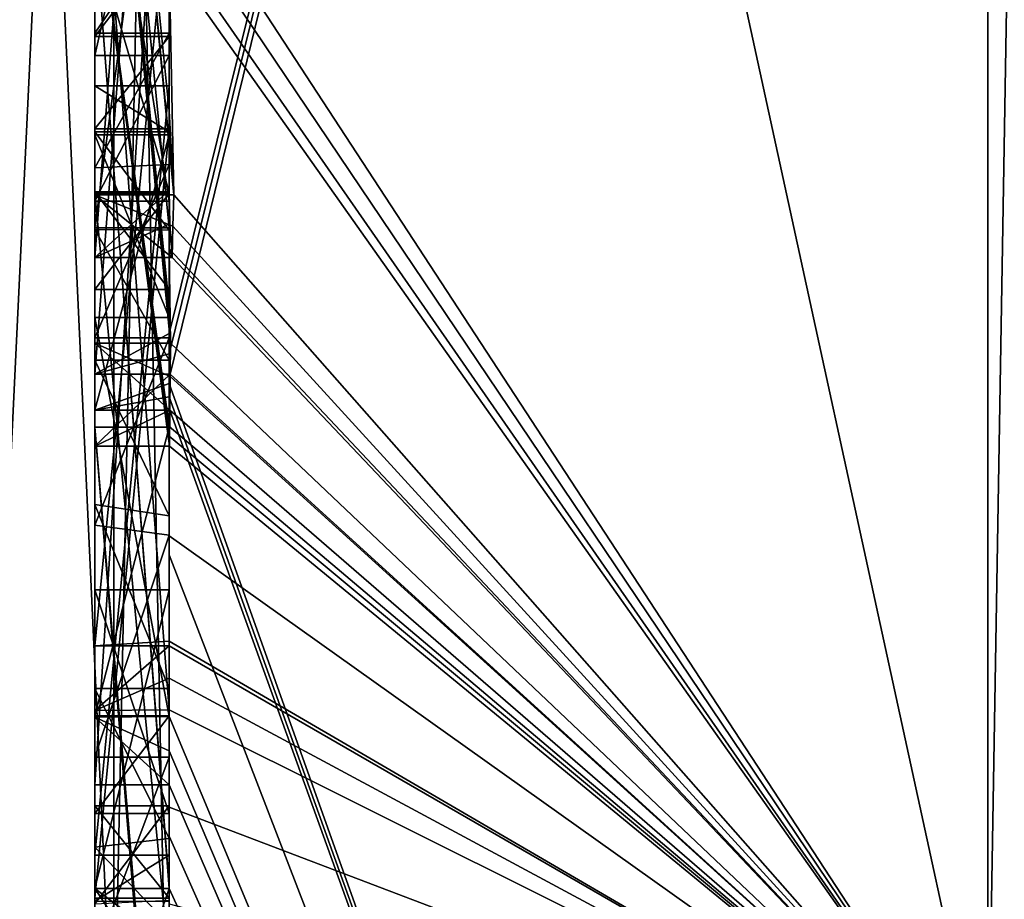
# Model space of a CAD drawing. Extents: x -23 to 470, y -2000 to 0.
# Tile 4 of 252: x -4.8 to -2.15, y -1989.19 to -1986.83. Entities that reach past the tile are written whole.
import ezdxf

# ---------------------------------------------------------------- set-up
doc = ezdxf.new("R2010")
doc.units = 0
doc.header["$LTSCALE"] = 65.185185
for name, color, linetype in [('1100', 7, 'CONTINUOUS'), ('1105', 7, 'CONTINUOUS'), ('1106', 7, 'CONTINUOUS'), ('1113', 7, 'CONTINUOUS'), ('1114', 7, 'CONTINUOUS'), ('1121', 7, 'CONTINUOUS'), ('1122', 7, 'CONTINUOUS'), ('1123', 7, 'CONTINUOUS'), ('1124', 7, 'CONTINUOUS'), ('1125', 7, 'CONTINUOUS'), ('1126', 7, 'CONTINUOUS'), ('1127', 7, 'CONTINUOUS'), ('1128', 7, 'CONTINUOUS'), ('1129', 7, 'CONTINUOUS'), ('1130', 7, 'CONTINUOUS'), ('1132', 7, 'CONTINUOUS'), ('1133', 7, 'CONTINUOUS'), ('1135', 7, 'CONTINUOUS'), ('1136', 7, 'CONTINUOUS'), ('1140', 7, 'CONTINUOUS'), ('1142', 7, 'CONTINUOUS'), ('1143', 7, 'CONTINUOUS'), ('1144', 7, 'CONTINUOUS'), ('1145', 7, 'CONTINUOUS'), ('1147', 7, 'CONTINUOUS'), ('1148', 7, 'CONTINUOUS'), ('1182', 7, 'CONTINUOUS'), ('1183', 7, 'CONTINUOUS'), ('1230', 7, 'CONTINUOUS'), ('1231', 7, 'CONTINUOUS'), ('1232', 7, 'CONTINUOUS'), ('1233', 7, 'CONTINUOUS'), ('1234', 7, 'CONTINUOUS'), ('1245', 7, 'CONTINUOUS'), ('1246', 7, 'CONTINUOUS'), ('1247', 7, 'CONTINUOUS'), ('1248', 7, 'CONTINUOUS'), ('1249', 7, 'CONTINUOUS'), ('1250', 7, 'CONTINUOUS'), ('1251', 7, 'CONTINUOUS'), ('1252', 7, 'CONTINUOUS'), ('1253', 7, 'CONTINUOUS'), ('1254', 7, 'CONTINUOUS'), ('1255', 7, 'CONTINUOUS'), ('1256', 7, 'CONTINUOUS'), ('1257', 7, 'CONTINUOUS'), ('1258', 7, 'CONTINUOUS'), ('1259', 7, 'CONTINUOUS'), ('1260', 7, 'CONTINUOUS'), ('1261', 7, 'CONTINUOUS'), ('1263', 7, 'CONTINUOUS'), ('1267', 7, 'CONTINUOUS'), ('1268', 7, 'CONTINUOUS'), ('1269', 7, 'CONTINUOUS'), ('1270', 7, 'CONTINUOUS'), ('1271', 7, 'CONTINUOUS'), ('1272', 7, 'CONTINUOUS')]:
    doc.layers.add(name, color=color, linetype=linetype)

msp = doc.modelspace()

# ---------------------------------------------------------------- linework, layer by layer
at = {"layer": '1100', "linetype": 'CONTINUOUS'}
for points in [[(-4.4, -1985.1824, 10.1674), (-4.4, -1982.471, 14.7638), (-4.4, -1990.0213, 1.6862), (-4.4, -1985.1824, 10.1674)], [(-4.4, -1987.9233, -5.4201), (-4.4, -1988.7004, -4.0741), (-4.4, -1982.471, -14.7638), (-4.4, -1987.9233, -5.4201)], [(-4.4, -1982.471, -14.7638), (-4.4, -1988.7004, -4.0741), (-4.4, -1990.0213, -1.6862), (-4.4, -1982.471, -14.7638)], [(-4.4, -1986.8623, -7.2577), (-4.4, -1987.9233, -5.4201), (-4.4, -1982.471, -14.7638), (-4.4, -1986.8623, -7.2577)], [(-4.4, -1986.5668, -7.7696), (-4.4, -1986.8623, -7.2577), (-4.4, -1982.471, -14.7638), (-4.4, -1986.5668, -7.7696)], [(-4.4, -1987.6713, 11.6044), (-4.4, -1983.1573, 15.9926), (-4.4, -1985.1824, 10.1674), (-4.4, -1987.6713, 11.6044)], [(-4.4, -1987.2856, -12.1078), (-4.4, -1985.5888, -9.4636), (-4.4, -1984.868, -10.712), (-4.4, -1987.2856, -12.1078)], [(-4.4, -1987.0722, -12.3725), (-4.4, -1985.0701, -11.2166), (-4.4, -1986.6649, -12.8527), (-4.4, -1987.0722, -12.3725)], [(-4.4, -1985.3536, 9.871), (-4.4, -1985.1824, 10.1674), (-4.4, -1990.0213, 1.6862), (-4.4, -1985.3536, 9.871)], [(-4.4, -1987.3864, 11.0446), (-4.4, -1985.3536, 9.871), (-4.4, -1985.8936, 8.9356), (-4.4, -1987.3864, 11.0446)], [(-4.4, -1985.8936, 8.9356), (-4.4, -1985.3536, 9.871), (-4.4, -1990.0213, 1.6862), (-4.4, -1985.8936, 8.9356)], [(-4.4, -1987.5981, -11.7025), (-4.4, -1985.5888, -9.4636), (-4.4, -1987.4432, -11.9061), (-4.4, -1987.5981, -11.7025)], [(-4.4, -1987.4432, -11.9061), (-4.4, -1985.5888, -9.4636), (-4.4, -1987.2856, -12.1078), (-4.4, -1987.4432, -11.9061)], [(-4.4, -1988.8863, -9.752), (-4.4, -1986.5668, -7.7696), (-4.4, -1985.7982, -9.1008), (-4.4, -1988.8863, -9.752)], [(-4.4, -1986.0881, 8.5986), (-4.4, -1985.8936, 8.9356), (-4.4, -1990.0213, 1.6862), (-4.4, -1986.0881, 8.5986)], [(-4.4, -1986.9225, -10.4447), (-4.4, -1987.3148, -9.7653), (-4.4, -1986.0428, -9.4851), (-4.4, -1986.9225, -10.4447)], [(-4.4, -1988.6844, 10.0976), (-4.4, -1986.0881, 8.5986), (-4.4, -1986.8713, 7.8502), (-4.4, -1988.6844, 10.0976)], [(-4.4, -1986.8713, 7.8502), (-4.4, -1986.0881, 8.5986), (-4.4, -1986.608, 7.6982), (-4.4, -1986.8713, 7.8502)], [(-4.4, -1986.608, 7.6982), (-4.4, -1986.0881, 8.5986), (-4.4, -1990.0213, 1.6862), (-4.4, -1986.608, 7.6982)], [(-4.4, -1987.9214, 11.2588), (-4.4, -1986.4607, 9.2163), (-4.4, -1988.4993, 10.3934), (-4.4, -1987.9214, 11.2588)], [(-4.4, -1989.158, -9.2656), (-4.4, -1986.5668, -7.7696), (-4.4, -1989.024, -9.5097), (-4.4, -1989.158, -9.2656)], [(-4.4, -1989.024, -9.5097), (-4.4, -1986.5668, -7.7696), (-4.4, -1988.8863, -9.752), (-4.4, -1989.024, -9.5097)], [(-4.4, -1987.2894, 6.5179), (-4.4, -1986.608, 7.6982), (-4.4, -1990.0213, 1.6862), (-4.4, -1987.2894, 6.5179)], [(-4.4, -1987.2164, -6.8471), (-4.4, -1987.9233, -5.4201), (-4.4, -1986.8623, -7.2577), (-4.4, -1987.2164, -6.8471)], [(-4.4, -1987.1201, 7.4194), (-4.4, -1988.6844, 10.0976), (-4.4, -1986.8713, 7.8502), (-4.4, -1987.1201, 7.4194)], [(-4.4, -1987.0044, -7.6196), (-4.4, -1989.0759, -8.8156), (-4.4, -1987.1278, -7.406), (-4.4, -1987.0044, -7.6196)], [(-4.4, -1988.9428, 9.0462), (-4.4, -1988.6844, 10.0976), (-4.4, -1987.1201, 7.4194), (-4.4, -1988.9428, 9.0462)], [(-4.4, -1989.1915, 8.6153), (-4.4, -1988.9428, 9.0462), (-4.4, -1987.1201, 7.4194), (-4.4, -1989.1915, 8.6153)], [(-4.4, -1987.1278, -7.406), (-4.4, -1989.0759, -8.8156), (-4.4, -1987.3925, -7.1131), (-4.4, -1987.1278, -7.406)], [(-4.4, -1987.1358, -10.6833), (-4.4, -1987.8058, -11.4205), (-4.4, -1987.6281, -9.8308), (-4.4, -1987.1358, -10.6833)], [(-4.4, -1987.6825, -6.6419), (-4.4, -1987.9233, -5.4201), (-4.4, -1987.2164, -6.8471), (-4.4, -1987.6825, -6.6419)], [(-4.4, -1987.5527, 6.67), (-4.4, -1987.2894, 6.5179), (-4.4, -1990.0213, 1.6862), (-4.4, -1987.5527, 6.67)], [(-4.4, -1987.2944, 7.1174), (-4.4, -1987.5527, 6.67), (-4.4, -1989.3659, 8.3134), (-4.4, -1987.2944, 7.1174)], [(-4.4, -1987.3925, -7.1131), (-4.4, -1989.0759, -8.8156), (-4.4, -1987.7428, -6.9829), (-4.4, -1987.3925, -7.1131)], [(-4.4, -1989.3659, 8.3134), (-4.4, -1987.5527, 6.67), (-4.4, -1990.0213, 1.6862), (-4.4, -1989.3659, 8.3134)], [(-4.4, -1987.6281, -9.8308), (-4.4, -1987.8058, -11.4205), (-4.4, -1988.2671, -10.7532), (-4.4, -1987.6281, -9.8308)], [(-4.4, -1988.7017, -10.0683), (-4.4, -1987.6281, -9.8308), (-4.4, -1988.2671, -10.7532), (-4.4, -1988.7017, -10.0683)], [(-4.4, -1988.2139, -6.6461), (-4.4, -1987.9233, -5.4201), (-4.4, -1987.6825, -6.6419), (-4.4, -1988.2139, -6.6461)], [(-4.4, -1987.7428, -6.9829), (-4.4, -1989.0759, -8.8156), (-4.4, -1988.1618, -7.0093), (-4.4, -1987.7428, -6.9829)], [(-4.4, -1988.2162, 10.8298), (-4.4, -1987.9214, 11.2588), (-4.4, -1988.4993, 10.3934), (-4.4, -1988.2162, 10.8298)], [(-4.4, -1990.2826, -6.7822), (-4.4, -1987.9233, -5.4201), (-4.4, -1989.9704, -7.5706), (-4.4, -1990.2826, -6.7822)], [(-4.4, -1989.9704, -7.5706), (-4.4, -1987.9233, -5.4201), (-4.4, -1989.3232, -7.2874), (-4.4, -1989.9704, -7.5706)], [(-4.4, -1989.3232, -7.2874), (-4.4, -1987.9233, -5.4201), (-4.4, -1988.8118, -6.8832), (-4.4, -1989.3232, -7.2874)], [(-4.4, -1988.8118, -6.8832), (-4.4, -1987.9233, -5.4201), (-4.4, -1988.2139, -6.6461), (-4.4, -1988.8118, -6.8832)], [(-4.4, -1988.1618, -7.0093), (-4.4, -1989.0759, -8.8156), (-4.4, -1988.6269, -7.2036), (-4.4, -1988.1618, -7.0093)], [(-4.4, -1988.3609, -5.2701), (-4.4, -1989.1656, -5.7347), (-4.4, -1988.9637, -4.2261), (-4.4, -1988.3609, -5.2701)], [(-4.4, -1988.6269, -7.2036), (-4.4, -1989.0759, -8.8156), (-4.4, -1989.0302, -7.509), (-4.4, -1988.6269, -7.2036)], [(-4.4, -1988.946, 9.648), (-4.4, -1988.6844, 10.0976), (-4.4, -1988.9428, 9.0462), (-4.4, -1988.946, 9.648)], [(-4.4, -1988.7004, -4.0741), (-4.4, -1988.9637, -4.2261), (-4.4, -1990.0213, -1.6862), (-4.4, -1988.7004, -4.0741)], [(-4.4, -1989.197, 9.193), (-4.4, -1988.946, 9.648), (-4.4, -1988.9428, 9.0462), (-4.4, -1989.197, 9.193)], [(-4.4, -1989.745, -4.7312), (-4.4, -1990.0083, -4.8832), (-4.4, -1988.9637, -4.2261), (-4.4, -1989.745, -4.7312)], [(-4.4, -1988.9637, -4.2261), (-4.4, -1990.0083, -4.8832), (-4.4, -1990.0213, -1.6862), (-4.4, -1988.9637, -4.2261)], [(-4.4, -1989.1656, -5.7347), (-4.4, -1989.745, -4.7312), (-4.4, -1988.9637, -4.2261), (-4.4, -1989.1656, -5.7347)], [(-4.4, -1989.0302, -7.509), (-4.4, -1989.0759, -8.8156), (-4.4, -1989.1992, -8.602), (-4.4, -1989.0302, -7.509)], [(-4.4, -1989.2635, -7.8578), (-4.4, -1989.0302, -7.509), (-4.4, -1989.1992, -8.602), (-4.4, -1989.2635, -7.8578)]]:
    msp.add_3dface(points, dxfattribs=at)
at = {"layer": '1105', "linetype": 'CONTINUOUS'}
for points in [[(-2.1949, -1989.7843, -12.921), (-4.4, -1979.6608, -17.9321), (-2.1949, -1978.793, -20.9066), (-2.1949, -1989.7843, -12.921)], [(-4.3341, -1986.5125, -13.8636), (-4.4, -1979.6608, -17.9321), (-2.1949, -1989.7843, -12.921), (-4.3341, -1986.5125, -13.8636)], [(-4.3429, -1986.5961, -13.7189), (-4.3341, -1986.5125, -13.8636), (-2.1949, -1989.7843, -12.921), (-4.3429, -1986.5961, -13.7189)], [(-4.3508, -1986.6805, -13.5727), (-4.3429, -1986.5961, -13.7189), (-2.1949, -1989.7843, -12.921), (-4.3508, -1986.6805, -13.5727)], [(-4.4, -1987.0722, -12.3725), (-4.4, -1986.6649, -12.8527), (-4.3867, -1987.2981, -12.5029), (-4.4, -1987.0722, -12.3725)], [(-4.4, -1986.6649, -12.8527), (-4.3508, -1986.6805, -13.5727), (-2.1949, -1989.7843, -12.921), (-4.4, -1986.6649, -12.8527)], [(-4.3867, -1987.2981, -12.5029), (-4.4, -1986.6649, -12.8527), (-2.1949, -1989.7843, -12.921), (-4.3867, -1987.2981, -12.5029)], [(-4.3967, -1987.1853, -12.4378), (-4.4, -1987.0722, -12.3725), (-4.3867, -1987.2981, -12.5029), (-4.3967, -1987.1853, -12.4378)], [(-4.4, -1987.4432, -11.9061), (-4.4, -1987.2856, -12.1078), (-4.3979, -1987.376, -12.1599), (-4.4, -1987.4432, -11.9061)], [(-4.3893, -1987.3819, -12.3577), (-4.3867, -1987.2981, -12.5029), (-2.1949, -1989.7843, -12.921), (-4.3893, -1987.3819, -12.3577)], [(-4.3915, -1987.4661, -12.212), (-4.4, -1987.4432, -11.9061), (-4.3979, -1987.376, -12.1599), (-4.3915, -1987.4661, -12.212)], [(-4.3915, -1987.4661, -12.212), (-4.3893, -1987.3819, -12.3577), (-2.1949, -1989.7843, -12.921), (-4.3915, -1987.4661, -12.212)], [(-4.4, -1987.5981, -11.7025), (-4.4, -1987.4432, -11.9061), (-4.3989, -1987.6475, -11.7575), (-4.4, -1987.5981, -11.7025)], [(-4.4, -1987.4432, -11.9061), (-4.3915, -1987.4661, -12.212), (-2.1949, -1989.7843, -12.921), (-4.4, -1987.4432, -11.9061)], [(-4.3989, -1987.6475, -11.7575), (-4.4, -1987.4432, -11.9061), (-4.3958, -1987.6968, -11.8124), (-4.3989, -1987.6475, -11.7575)], [(-4.3958, -1987.6968, -11.8124), (-4.4, -1987.4432, -11.9061), (-2.1949, -1989.7843, -12.921), (-4.3958, -1987.6968, -11.8124)], [(-4.3969, -1987.787, -11.656), (-4.3958, -1987.6968, -11.8124), (-2.1949, -1989.7843, -12.921), (-4.3969, -1987.787, -11.656)], [(-4.3978, -1987.8775, -11.4994), (-4.3969, -1987.787, -11.656), (-2.1949, -1989.7843, -12.921), (-4.3978, -1987.8775, -11.4994)], [(-4.4, -1988.2671, -10.7532), (-4.4, -1987.8058, -11.4205), (-2.1949, -1993.9825), (-4.4, -1988.2671, -10.7532)], [(-4.4, -1987.8058, -11.4205), (-4.3995, -1987.8416, -11.46), (-2.1949, -1993.9825), (-4.4, -1987.8058, -11.4205)], [(-4.3995, -1987.8416, -11.46), (-4.3978, -1987.8775, -11.4994), (-2.1949, -1993.9825), (-4.3995, -1987.8416, -11.46)], [(-2.1949, -1993.9825), (-4.3978, -1987.8775, -11.4994), (-2.1949, -1989.7843, -12.921), (-2.1949, -1993.9825)], [(-4.4, -1988.7017, -10.0683), (-4.4, -1988.2671, -10.7532), (-2.1949, -1993.9825), (-4.4, -1988.7017, -10.0683)], [(-4.4, -1988.7949, -9.9103), (-4.4, -1988.7017, -10.0683), (-2.1949, -1993.9825), (-4.4, -1988.7949, -9.9103)], [(-4.4, -1988.8863, -9.752), (-4.4, -1988.7949, -9.9103), (-2.1949, -1993.9825), (-4.4, -1988.8863, -9.752)], [(-4.4, -1989.024, -9.5097), (-4.4, -1988.8863, -9.752), (-2.1949, -1993.9825), (-4.4, -1989.024, -9.5097)], [(-4.4, -1989.158, -9.2656), (-4.4, -1989.024, -9.5097), (-4.4, -1989.1649, -9.2696), (-4.4, -1989.158, -9.2656)], [(-4.4, -1989.1649, -9.2696), (-4.4, -1989.024, -9.5097), (-2.1949, -1993.9825), (-4.4, -1989.1649, -9.2696)], [(-4.3999, -1989.3164, -9.0071), (-4.4, -1989.1649, -9.2696), (-2.1949, -1993.9825), (-4.3999, -1989.3164, -9.0071)]]:
    msp.add_3dface(points, dxfattribs=at)
at = {"layer": '1106', "linetype": 'CONTINUOUS'}
for points in [[(-4.4, -1983.1573, 15.9926), (-4.4, -1987.6713, 11.6044), (-2.1949, -1978.793, 20.9066), (-4.4, -1983.1573, 15.9926)], [(-2.1949, -1978.793, 20.9066), (-4.4, -1987.6713, 11.6044), (-4.3992, -1987.7259, 11.6359), (-2.1949, -1978.793, 20.9066)], [(-4.3969, -1987.7805, 11.6674), (-2.1949, -1978.793, 20.9066), (-4.3992, -1987.7259, 11.6359), (-4.3969, -1987.7805, 11.6674)], [(-2.1949, -1989.7843, 12.921), (-2.1949, -1978.793, 20.9066), (-4.3969, -1987.7805, 11.6674), (-2.1949, -1989.7843, 12.921)], [(-4.3978, -1987.8771, 11.5), (-2.1949, -1989.7843, 12.921), (-4.3969, -1987.7805, 11.6674), (-4.3978, -1987.8771, 11.5)], [(-4.3985, -1987.974, 11.3323), (-2.1949, -1989.7843, 12.921), (-4.3978, -1987.8771, 11.5), (-4.3985, -1987.974, 11.3323)], [(-4.4, -1987.9214, 11.2588), (-4.4, -1988.2162, 10.8298), (-2.1949, -1989.7843, 12.921), (-4.4, -1987.9214, 11.2588)], [(-4.4, -1987.9214, 11.2588), (-2.1949, -1989.7843, 12.921), (-4.3996, -1987.9477, 11.2955), (-4.4, -1987.9214, 11.2588)], [(-4.3996, -1987.9477, 11.2955), (-2.1949, -1989.7843, 12.921), (-4.3985, -1987.974, 11.3323), (-4.3996, -1987.9477, 11.2955)], [(-4.4, -1988.2162, 10.8298), (-4.4, -1988.4993, 10.3934), (-2.1949, -1989.7843, 12.921), (-4.4, -1988.2162, 10.8298)], [(-4.4, -1988.5119, 10.4006), (-2.1949, -1989.7843, 12.921), (-4.4, -1988.4993, 10.3934), (-4.4, -1988.5119, 10.4006)], [(-4.4, -1988.599, 10.2496), (-2.1949, -1989.7843, 12.921), (-4.4, -1988.5119, 10.4006), (-4.4, -1988.599, 10.2496)], [(-4.4, -1988.6844, 10.0976), (-2.1949, -1989.7843, 12.921), (-4.4, -1988.599, 10.2496), (-4.4, -1988.6844, 10.0976)], [(-4.4, -1988.6844, 10.0976), (-4.4, -1988.946, 9.648), (-2.1949, -1989.7843, 12.921), (-4.4, -1988.6844, 10.0976)], [(-2.1949, -1989.7843, 12.921), (-4.4, -1988.946, 9.648), (-4.4, -1989.2061, 9.1982), (-2.1949, -1989.7843, 12.921)], [(-4.4, -1989.2061, 9.1982), (-4.4, -1988.946, 9.648), (-4.4, -1989.197, 9.193), (-4.4, -1989.2061, 9.1982)]]:
    msp.add_3dface(points, dxfattribs=at)
at = {"layer": '1113', "linetype": 'CONTINUOUS'}
for points in [[(-2.1949, -1978.793, -20.9066), (-2.0094, -1978.789, -20.8945), (-2.0094, -1989.7739, -12.9135), (-2.1949, -1978.793, -20.9066)], [(-2.1949, -1989.7843, -12.921), (-2.1949, -1978.793, -20.9066), (-2.0094, -1989.7739, -12.9135), (-2.1949, -1989.7843, -12.921)]]:
    msp.add_3dface(points, dxfattribs=at)
at = {"layer": '1114', "linetype": 'CONTINUOUS'}
for points in [[(-2.1949, -1978.793, 20.9066), (-2.1949, -1989.7843, 12.921), (-2.0094, -1978.789, 20.8945), (-2.1949, -1978.793, 20.9066)], [(-2.1949, -1989.7843, 12.921), (-2.0094, -1989.7739, 12.9135), (-2.0094, -1978.789, 20.8945), (-2.1949, -1989.7843, 12.921)]]:
    msp.add_3dface(points, dxfattribs=at)
at = {"layer": '1121', "linetype": 'CONTINUOUS'}
for points in [[(-4.6, -1987.7805, 11.6674), (-4.6, -1985.1824, 10.1674), (-4.6, -1985.3536, 9.871), (-4.6, -1987.7805, 11.6674)], [(-4.6, -1987.3864, 11.0446), (-4.6, -1987.7805, 11.6674), (-4.6, -1985.3536, 9.871), (-4.6, -1987.3864, 11.0446)], [(-4.6, -1986.4607, 9.2163), (-4.6, -1987.974, 11.3323), (-4.6, -1985.8936, 8.9356), (-4.6, -1986.4607, 9.2163)], [(-4.6, -1985.8936, 8.9356), (-4.6, -1987.974, 11.3323), (-4.6, -1987.3864, 11.0446), (-4.6, -1985.8936, 8.9356)], [(-4.6, -1988.5119, 10.4006), (-4.6, -1986.4607, 9.2163), (-4.6, -1986.0881, 8.5986), (-4.6, -1988.5119, 10.4006)], [(-4.6, -1988.6862, 10.0986), (-4.6, -1988.5119, 10.4006), (-4.6, -1986.0881, 8.5986), (-4.6, -1988.6862, 10.0986)], [(-4.6, -1986.608, 7.6982), (-4.6, -1987.2894, 6.5179), (-4.6, -1986.8713, 7.8502), (-4.6, -1986.608, 7.6982)], [(-4.6, -1986.8713, 7.8502), (-4.6, -1987.2894, 6.5179), (-4.6, -1987.1201, 7.4194), (-4.6, -1986.8713, 7.8502)], [(-4.6, -1987.2894, 6.5179), (-4.6, -1987.2944, 7.1174), (-4.6, -1987.1201, 7.4194), (-4.6, -1987.2894, 6.5179)], [(-4.6, -1987.1201, 7.4194), (-4.6, -1987.2944, 7.1174), (-4.6, -1989.1915, 8.6153), (-4.6, -1987.1201, 7.4194)], [(-4.6, -1987.5527, 6.67), (-4.6, -1987.2944, 7.1174), (-4.6, -1987.2894, 6.5179), (-4.6, -1987.5527, 6.67)], [(-4.6, -1987.2944, 7.1174), (-4.6, -1989.3659, 8.3134), (-4.6, -1989.1915, 8.6153), (-4.6, -1987.2944, 7.1174)], [(-4.6, -1987.974, 11.3323), (-4.6, -1987.7805, 11.6674), (-4.6, -1987.3864, 11.0446), (-4.6, -1987.974, 11.3323)], [(-4.6, -1989.2061, 9.1982), (-4.6, -1988.9428, 9.0462), (-4.6, -1989.1915, 8.6153), (-4.6, -1989.2061, 9.1982)], [(-4.6, -1989.3659, 8.3134), (-4.6, -1989.2061, 9.1982), (-4.6, -1989.1915, 8.6153), (-4.6, -1989.3659, 8.3134)]]:
    msp.add_3dface(points, dxfattribs=at)
at = {"layer": '1122', "linetype": 'CONTINUOUS'}
for points in [[(-4.4, -1987.1201, 7.4194), (-4.4, -1986.8713, 7.8502), (-4.6, -1987.1201, 7.4194), (-4.4, -1987.1201, 7.4194)], [(-4.4, -1986.8713, 7.8502), (-4.6, -1986.8713, 7.8502), (-4.6, -1987.1201, 7.4194), (-4.4, -1986.8713, 7.8502)]]:
    msp.add_3dface(points, dxfattribs=at)
at = {"layer": '1123', "linetype": 'CONTINUOUS'}
for points in [[(-4.4, -1989.1915, 8.6153), (-4.4, -1987.1201, 7.4194), (-4.6, -1989.1915, 8.6153), (-4.4, -1989.1915, 8.6153)], [(-4.4, -1987.1201, 7.4194), (-4.6, -1987.1201, 7.4194), (-4.6, -1989.1915, 8.6153), (-4.4, -1987.1201, 7.4194)]]:
    msp.add_3dface(points, dxfattribs=at)
at = {"layer": '1124', "linetype": 'CONTINUOUS'}
for points in [[(-4.4, -1988.9428, 9.0462), (-4.4, -1989.1915, 8.6153), (-4.6, -1988.9428, 9.0462), (-4.4, -1988.9428, 9.0462)], [(-4.6, -1988.9428, 9.0462), (-4.4, -1989.1915, 8.6153), (-4.6, -1989.1915, 8.6153), (-4.6, -1988.9428, 9.0462)]]:
    msp.add_3dface(points, dxfattribs=at)
at = {"layer": '1125', "linetype": 'CONTINUOUS'}
for points in [[(-4.4, -1989.197, 9.193), (-4.4, -1988.9428, 9.0462), (-4.6, -1989.2061, 9.1982), (-4.4, -1989.197, 9.193)], [(-4.4, -1988.9428, 9.0462), (-4.6, -1988.9428, 9.0462), (-4.6, -1989.2061, 9.1982), (-4.4, -1988.9428, 9.0462)]]:
    msp.add_3dface(points, dxfattribs=at)
at = {"layer": '1126', "linetype": 'CONTINUOUS'}
for points in [[(-4.3978, -1987.8771, 11.5), (-4.3969, -1987.7805, 11.6674), (-4.6, -1987.974, 11.3323), (-4.3978, -1987.8771, 11.5)], [(-4.3969, -1987.7805, 11.6674), (-4.6, -1987.7805, 11.6674), (-4.6, -1987.974, 11.3323), (-4.3969, -1987.7805, 11.6674)], [(-4.3985, -1987.974, 11.3323), (-4.3978, -1987.8771, 11.5), (-4.6, -1987.974, 11.3323), (-4.3985, -1987.974, 11.3323)]]:
    msp.add_3dface(points, dxfattribs=at)
at = {"layer": '1127', "linetype": 'CONTINUOUS'}
for points in [[(-4.4, -1986.4607, 9.2163), (-4.4, -1987.9214, 11.2588), (-4.6, -1986.4607, 9.2163), (-4.4, -1986.4607, 9.2163)], [(-4.4, -1987.9214, 11.2588), (-4.3996, -1987.9477, 11.2955), (-4.6, -1986.4607, 9.2163), (-4.4, -1987.9214, 11.2588)], [(-4.3996, -1987.9477, 11.2955), (-4.3985, -1987.974, 11.3323), (-4.6, -1986.4607, 9.2163), (-4.3996, -1987.9477, 11.2955)], [(-4.3985, -1987.974, 11.3323), (-4.6, -1987.974, 11.3323), (-4.6, -1986.4607, 9.2163), (-4.3985, -1987.974, 11.3323)]]:
    msp.add_3dface(points, dxfattribs=at)
at = {"layer": '1128', "linetype": 'CONTINUOUS'}
for points in [[(-4.4, -1988.4993, 10.3934), (-4.4, -1986.4607, 9.2163), (-4.6, -1988.5119, 10.4006), (-4.4, -1988.4993, 10.3934)], [(-4.4, -1986.4607, 9.2163), (-4.6, -1986.4607, 9.2163), (-4.6, -1988.5119, 10.4006), (-4.4, -1986.4607, 9.2163)], [(-4.4, -1988.5119, 10.4006), (-4.4, -1988.4993, 10.3934), (-4.6, -1988.5119, 10.4006), (-4.4, -1988.5119, 10.4006)]]:
    msp.add_3dface(points, dxfattribs=at)
at = {"layer": '1129', "linetype": 'CONTINUOUS'}
for points in [[(-4.4, -1988.599, 10.2496), (-4.4, -1988.5119, 10.4006), (-4.6, -1988.6862, 10.0986), (-4.4, -1988.599, 10.2496)], [(-4.4, -1988.5119, 10.4006), (-4.6, -1988.5119, 10.4006), (-4.6, -1988.6862, 10.0986), (-4.4, -1988.5119, 10.4006)], [(-4.4, -1988.6844, 10.0976), (-4.4, -1988.599, 10.2496), (-4.6, -1988.6862, 10.0986), (-4.4, -1988.6844, 10.0976)]]:
    msp.add_3dface(points, dxfattribs=at)
at = {"layer": '1130', "linetype": 'CONTINUOUS'}
for points in [[(-4.4, -1986.0881, 8.5986), (-4.4, -1988.6844, 10.0976), (-4.6, -1986.0881, 8.5986), (-4.4, -1986.0881, 8.5986)], [(-4.4, -1988.6844, 10.0976), (-4.6, -1988.6862, 10.0986), (-4.6, -1986.0881, 8.5986), (-4.4, -1988.6844, 10.0976)]]:
    msp.add_3dface(points, dxfattribs=at)
at = {"layer": '1132', "linetype": 'CONTINUOUS'}
for points in [[(-4.4, -1987.3864, 11.0446), (-4.4, -1985.8936, 8.9356), (-4.6, -1987.3864, 11.0446), (-4.4, -1987.3864, 11.0446)], [(-4.4, -1985.8936, 8.9356), (-4.6, -1985.8936, 8.9356), (-4.6, -1987.3864, 11.0446), (-4.4, -1985.8936, 8.9356)]]:
    msp.add_3dface(points, dxfattribs=at)
at = {"layer": '1133', "linetype": 'CONTINUOUS'}
for points in [[(-4.4, -1985.3536, 9.871), (-4.4, -1987.3864, 11.0446), (-4.6, -1985.3536, 9.871), (-4.4, -1985.3536, 9.871)], [(-4.4, -1987.3864, 11.0446), (-4.6, -1987.3864, 11.0446), (-4.6, -1985.3536, 9.871), (-4.4, -1987.3864, 11.0446)]]:
    msp.add_3dface(points, dxfattribs=at)
at = {"layer": '1135', "linetype": 'CONTINUOUS'}
for points in [[(-4.4, -1987.6713, 11.6044), (-4.4, -1985.1824, 10.1674), (-4.6, -1987.7805, 11.6674), (-4.4, -1987.6713, 11.6044)], [(-4.4, -1985.1824, 10.1674), (-4.6, -1985.1824, 10.1674), (-4.6, -1987.7805, 11.6674), (-4.4, -1985.1824, 10.1674)], [(-4.3992, -1987.7259, 11.6359), (-4.4, -1987.6713, 11.6044), (-4.6, -1987.7805, 11.6674), (-4.3992, -1987.7259, 11.6359)], [(-4.3969, -1987.7805, 11.6674), (-4.3992, -1987.7259, 11.6359), (-4.6, -1987.7805, 11.6674), (-4.3969, -1987.7805, 11.6674)]]:
    msp.add_3dface(points, dxfattribs=at)
at = {"layer": '1136', "linetype": 'CONTINUOUS'}
for points in [[(-4.6, -1987.4661, -12.212), (-4.6, -1984.868, -10.712), (-4.6, -1985.0701, -11.2166), (-4.6, -1987.4661, -12.212)], [(-4.6, -1987.2981, -12.5029), (-4.6, -1987.4661, -12.212), (-4.6, -1985.0701, -11.2166), (-4.6, -1987.2981, -12.5029)], [(-4.6, -1985.5888, -9.4636), (-4.6, -1987.6968, -11.8124), (-4.6, -1986.9225, -10.4447), (-4.6, -1985.5888, -9.4636)], [(-4.6, -1986.0428, -9.4851), (-4.6, -1985.5888, -9.4636), (-4.6, -1986.9225, -10.4447), (-4.6, -1986.0428, -9.4851)], [(-4.6, -1988.8863, -9.752), (-4.6, -1985.7982, -9.1008), (-4.6, -1988.7035, -10.0687), (-4.6, -1988.8863, -9.752)], [(-4.6, -1988.7035, -10.0687), (-4.6, -1985.7982, -9.1008), (-4.6, -1987.6281, -9.8308), (-4.6, -1988.7035, -10.0687)], [(-4.6, -1987.6281, -9.8308), (-4.6, -1985.7982, -9.1008), (-4.6, -1987.3148, -9.7653), (-4.6, -1987.6281, -9.8308)], [(-4.6, -1987.3148, -9.7653), (-4.6, -1985.7982, -9.1008), (-4.6, -1986.0428, -9.4851), (-4.6, -1987.3148, -9.7653)], [(-4.6, -1986.5668, -7.7696), (-4.6, -1989.1649, -9.2696), (-4.6, -1989.0759, -8.8156), (-4.6, -1986.5668, -7.7696)], [(-4.6, -1986.8623, -7.2577), (-4.6, -1986.5668, -7.7696), (-4.6, -1987.0044, -7.6196), (-4.6, -1986.8623, -7.2577)], [(-4.6, -1986.5668, -7.7696), (-4.6, -1989.0759, -8.8156), (-4.6, -1987.0044, -7.6196), (-4.6, -1986.5668, -7.7696)], [(-4.6, -1987.2248, -6.8404), (-4.6, -1986.8623, -7.2577), (-4.6, -1987.3909, -7.1138), (-4.6, -1987.2248, -6.8404)], [(-4.6, -1987.3909, -7.1138), (-4.6, -1986.8623, -7.2577), (-4.6, -1987.1278, -7.406), (-4.6, -1987.3909, -7.1138)], [(-4.6, -1987.1278, -7.406), (-4.6, -1986.8623, -7.2577), (-4.6, -1987.0044, -7.6196), (-4.6, -1987.1278, -7.406)], [(-4.6, -1987.1358, -10.6833), (-4.6, -1987.6281, -9.8308), (-4.6, -1986.9225, -10.4447), (-4.6, -1987.1358, -10.6833)], [(-4.6, -1987.6281, -9.8308), (-4.6, -1987.3148, -9.7653), (-4.6, -1986.9225, -10.4447), (-4.6, -1987.6281, -9.8308)], [(-4.6, -1987.6968, -11.8124), (-4.6, -1987.1358, -10.6833), (-4.6, -1986.9225, -10.4447), (-4.6, -1987.6968, -11.8124)], [(-4.6, -1987.8775, -11.4994), (-4.6, -1987.1358, -10.6833), (-4.6, -1987.6968, -11.8124), (-4.6, -1987.8775, -11.4994)], [(-4.6, -1987.6825, -6.6419), (-4.6, -1987.2248, -6.8404), (-4.6, -1988.1316, -7.0018), (-4.6, -1987.6825, -6.6419)], [(-4.6, -1988.1316, -7.0018), (-4.6, -1987.2248, -6.8404), (-4.6, -1987.7428, -6.9829), (-4.6, -1988.1316, -7.0018)], [(-4.6, -1987.7428, -6.9829), (-4.6, -1987.2248, -6.8404), (-4.6, -1987.3909, -7.1138), (-4.6, -1987.7428, -6.9829)], [(-4.6, -1988.1869, -6.6399), (-4.6, -1987.6825, -6.6419), (-4.6, -1989.346, -7.3126), (-4.6, -1988.1869, -6.6399)], [(-4.6, -1989.346, -7.3126), (-4.6, -1987.6825, -6.6419), (-4.6, -1989.5904, -7.7501), (-4.6, -1989.346, -7.3126)], [(-4.6, -1989.5904, -7.7501), (-4.6, -1987.6825, -6.6419), (-4.6, -1988.6269, -7.2036), (-4.6, -1989.5904, -7.7501)], [(-4.6, -1988.6269, -7.2036), (-4.6, -1987.6825, -6.6419), (-4.6, -1988.1316, -7.0018), (-4.6, -1988.6269, -7.2036)], [(-4.6, -1987.9233, -5.4201), (-4.6, -1990.5214, -6.9201), (-4.6, -1990.4324, -6.4661), (-4.6, -1987.9233, -5.4201)], [(-4.6, -1988.7004, -4.0741), (-4.6, -1987.9233, -5.4201), (-4.6, -1988.9637, -4.2261), (-4.6, -1988.7004, -4.0741)], [(-4.6, -1988.9637, -4.2261), (-4.6, -1987.9233, -5.4201), (-4.6, -1988.3609, -5.2701), (-4.6, -1988.9637, -4.2261)], [(-4.6, -1988.3609, -5.2701), (-4.6, -1987.9233, -5.4201), (-4.6, -1989.1656, -5.7347), (-4.6, -1988.3609, -5.2701)], [(-4.6, -1989.1656, -5.7347), (-4.6, -1987.9233, -5.4201), (-4.6, -1989.4289, -5.8867), (-4.6, -1989.1656, -5.7347)], [(-4.6, -1989.4289, -5.8867), (-4.6, -1987.9233, -5.4201), (-4.6, -1990.4324, -6.4661), (-4.6, -1989.4289, -5.8867)], [(-4.6, -1988.8118, -6.8832), (-4.6, -1988.1869, -6.6399), (-4.6, -1989.346, -7.3126), (-4.6, -1988.8118, -6.8832)], [(-4.6, -1989.0535, -7.5329), (-4.6, -1989.5904, -7.7501), (-4.6, -1988.6269, -7.2036), (-4.6, -1989.0535, -7.5329)], [(-4.6, -1989.2635, -7.8578), (-4.6, -1989.5904, -7.7501), (-4.6, -1989.0535, -7.5329), (-4.6, -1989.2635, -7.8578)], [(-4.6, -1989.1649, -9.2696), (-4.6, -1989.4678, -8.7448), (-4.6, -1989.0759, -8.8156), (-4.6, -1989.1649, -9.2696)], [(-4.6, -1989.0759, -8.8156), (-4.6, -1989.4678, -8.7448), (-4.6, -1989.1992, -8.602), (-4.6, -1989.0759, -8.8156)], [(-4.6, -1989.745, -4.7312), (-4.6, -1989.1656, -5.7347), (-4.6, -1990.0083, -4.8832), (-4.6, -1989.745, -4.7312)], [(-4.6, -1990.0083, -4.8832), (-4.6, -1989.1656, -5.7347), (-4.6, -1989.4289, -5.8867), (-4.6, -1990.0083, -4.8832)]]:
    msp.add_3dface(points, dxfattribs=at)
at = {"layer": '1140', "linetype": 'CONTINUOUS'}
for points in [[(-4.4, -1987.2856, -12.1078), (-4.4, -1984.868, -10.712), (-4.6, -1987.4661, -12.212), (-4.4, -1987.2856, -12.1078)], [(-4.4, -1984.868, -10.712), (-4.6, -1984.868, -10.712), (-4.6, -1987.4661, -12.212), (-4.4, -1984.868, -10.712)], [(-4.3979, -1987.376, -12.1599), (-4.4, -1987.2856, -12.1078), (-4.6, -1987.4661, -12.212), (-4.3979, -1987.376, -12.1599)], [(-4.3915, -1987.4661, -12.212), (-4.3979, -1987.376, -12.1599), (-4.6, -1987.4661, -12.212), (-4.3915, -1987.4661, -12.212)]]:
    msp.add_3dface(points, dxfattribs=at)
at = {"layer": '1142', "linetype": 'CONTINUOUS'}
for points in [[(-4.4, -1988.8863, -9.752), (-4.4, -1985.7982, -9.1008), (-4.6, -1988.8863, -9.752), (-4.4, -1988.8863, -9.752)], [(-4.4, -1985.7982, -9.1008), (-4.6, -1985.7982, -9.1008), (-4.6, -1988.8863, -9.752), (-4.4, -1985.7982, -9.1008)]]:
    msp.add_3dface(points, dxfattribs=at)
at = {"layer": '1143', "linetype": 'CONTINUOUS'}
for points in [[(-4.4, -1987.2164, -6.8471), (-4.4, -1986.8623, -7.2577), (-4.6, -1987.2248, -6.8404), (-4.4, -1987.2164, -6.8471)], [(-4.4, -1986.8623, -7.2577), (-4.6, -1986.8623, -7.2577), (-4.6, -1987.2248, -6.8404), (-4.4, -1986.8623, -7.2577)], [(-4.4, -1987.6825, -6.6419), (-4.4, -1987.2164, -6.8471), (-4.6, -1987.6825, -6.6419), (-4.4, -1987.6825, -6.6419)], [(-4.4, -1987.2164, -6.8471), (-4.6, -1987.2248, -6.8404), (-4.6, -1987.6825, -6.6419), (-4.4, -1987.2164, -6.8471)]]:
    msp.add_3dface(points, dxfattribs=at)
at = {"layer": '1144', "linetype": 'CONTINUOUS'}
for points in [[(-4.4, -1988.2139, -6.6461), (-4.4, -1987.6825, -6.6419), (-4.6, -1988.1869, -6.6399), (-4.4, -1988.2139, -6.6461)], [(-4.4, -1987.6825, -6.6419), (-4.6, -1987.6825, -6.6419), (-4.6, -1988.1869, -6.6399), (-4.4, -1987.6825, -6.6419)], [(-4.4, -1988.2139, -6.6461), (-4.6, -1988.1869, -6.6399), (-4.6, -1988.8118, -6.8832), (-4.4, -1988.2139, -6.6461)], [(-4.4, -1988.8118, -6.8832), (-4.4, -1988.2139, -6.6461), (-4.6, -1988.8118, -6.8832), (-4.4, -1988.8118, -6.8832)]]:
    msp.add_3dface(points, dxfattribs=at)
at = {"layer": '1145', "linetype": 'CONTINUOUS'}
for points in [[(-4.4, -1989.3232, -7.2874), (-4.4, -1988.8118, -6.8832), (-4.6, -1989.346, -7.3126), (-4.4, -1989.3232, -7.2874)], [(-4.4, -1988.8118, -6.8832), (-4.6, -1988.8118, -6.8832), (-4.6, -1989.346, -7.3126), (-4.4, -1988.8118, -6.8832)]]:
    msp.add_3dface(points, dxfattribs=at)
at = {"layer": '1147', "linetype": 'CONTINUOUS'}
for points in [[(-4.4, -1989.1649, -9.2696), (-4.3999, -1989.3164, -9.0071), (-4.6, -1989.1649, -9.2696), (-4.4, -1989.1649, -9.2696)], [(-4.3999, -1989.3164, -9.0071), (-4.3998, -1989.4678, -8.7448), (-4.6, -1989.1649, -9.2696), (-4.3999, -1989.3164, -9.0071)], [(-4.6, -1989.1649, -9.2696), (-4.3998, -1989.4678, -8.7448), (-4.6, -1989.4678, -8.7448), (-4.6, -1989.1649, -9.2696)]]:
    msp.add_3dface(points, dxfattribs=at)
at = {"layer": '1148', "linetype": 'CONTINUOUS'}
for points in [[(-4.4, -1986.5668, -7.7696), (-4.4, -1989.158, -9.2656), (-4.6, -1986.5668, -7.7696), (-4.4, -1986.5668, -7.7696)], [(-4.4, -1989.158, -9.2656), (-4.4, -1989.1649, -9.2696), (-4.6, -1986.5668, -7.7696), (-4.4, -1989.158, -9.2656)], [(-4.4, -1989.1649, -9.2696), (-4.6, -1989.1649, -9.2696), (-4.6, -1986.5668, -7.7696), (-4.4, -1989.1649, -9.2696)]]:
    msp.add_3dface(points, dxfattribs=at)
at = {"layer": '1182', "linetype": 'CONTINUOUS'}
for points in [[(-4.9, -1989.5332, -1.5315), (-4.9, -1982.093, -14.4185), (-4.549, -1982.2017, -14.518), (-4.9, -1989.5332, -1.5315)], [(-4.549, -1989.6738, -1.5759), (-4.9, -1989.5332, -1.5315), (-4.549, -1982.2017, -14.518), (-4.549, -1989.6738, -1.5759)], [(-4.4, -1982.471, -14.7638), (-4.549, -1989.6738, -1.5759), (-4.549, -1982.2017, -14.518), (-4.4, -1982.471, -14.7638)], [(-4.4, -1982.471, -14.7638), (-4.4, -1990.0213, -1.6862), (-4.549, -1989.6738, -1.5759), (-4.4, -1982.471, -14.7638)]]:
    msp.add_3dface(points, dxfattribs=at)
at = {"layer": '1183', "linetype": 'CONTINUOUS'}
for points in [[(-4.9, -1982.093, 14.4185), (-4.9, -1989.5332, 1.5315), (-4.549, -1989.6738, 1.5759), (-4.9, -1982.093, 14.4185)], [(-4.549, -1982.2017, 14.518), (-4.9, -1982.093, 14.4185), (-4.549, -1989.6738, 1.5759), (-4.549, -1982.2017, 14.518)], [(-4.4, -1990.0213, 1.6862), (-4.4, -1982.471, 14.7638), (-4.549, -1982.2017, 14.518), (-4.4, -1990.0213, 1.6862)], [(-4.4, -1990.0213, 1.6862), (-4.549, -1982.2017, 14.518), (-4.549, -1989.6738, 1.5759), (-4.4, -1990.0213, 1.6862)]]:
    msp.add_3dface(points, dxfattribs=at)
at = {"layer": '1230', "linetype": 'CONTINUOUS'}
for points in [[(-4.4, -1986.8713, 7.8502), (-4.4, -1986.608, 7.6982), (-4.6, -1986.8713, 7.8502), (-4.4, -1986.8713, 7.8502)], [(-4.4, -1986.608, 7.6982), (-4.6, -1986.608, 7.6982), (-4.6, -1986.8713, 7.8502), (-4.4, -1986.608, 7.6982)]]:
    msp.add_3dface(points, dxfattribs=at)
at = {"layer": '1231', "linetype": 'CONTINUOUS'}
for points in [[(-4.4, -1986.608, 7.6982), (-4.4, -1987.2894, 6.5179), (-4.6, -1986.608, 7.6982), (-4.4, -1986.608, 7.6982)], [(-4.4, -1987.2894, 6.5179), (-4.6, -1987.2894, 6.5179), (-4.6, -1986.608, 7.6982), (-4.4, -1987.2894, 6.5179)]]:
    msp.add_3dface(points, dxfattribs=at)
at = {"layer": '1232', "linetype": 'CONTINUOUS'}
for points in [[(-4.4, -1987.2894, 6.5179), (-4.4, -1987.5527, 6.67), (-4.6, -1987.2894, 6.5179), (-4.4, -1987.2894, 6.5179)], [(-4.4, -1987.5527, 6.67), (-4.6, -1987.5527, 6.67), (-4.6, -1987.2894, 6.5179), (-4.4, -1987.5527, 6.67)]]:
    msp.add_3dface(points, dxfattribs=at)
at = {"layer": '1233', "linetype": 'CONTINUOUS'}
for points in [[(-4.4, -1987.5527, 6.67), (-4.4, -1987.2944, 7.1174), (-4.6, -1987.5527, 6.67), (-4.4, -1987.5527, 6.67)], [(-4.4, -1987.2944, 7.1174), (-4.6, -1987.2944, 7.1174), (-4.6, -1987.5527, 6.67), (-4.4, -1987.2944, 7.1174)]]:
    msp.add_3dface(points, dxfattribs=at)
at = {"layer": '1234', "linetype": 'CONTINUOUS'}
for points in [[(-4.4, -1987.2944, 7.1174), (-4.4, -1989.3659, 8.3134), (-4.6, -1987.2944, 7.1174), (-4.4, -1987.2944, 7.1174)], [(-4.4, -1989.3659, 8.3134), (-4.6, -1989.3659, 8.3134), (-4.6, -1987.2944, 7.1174), (-4.4, -1989.3659, 8.3134)]]:
    msp.add_3dface(points, dxfattribs=at)
at = {"layer": '1245', "linetype": 'CONTINUOUS'}
for points in [[(-4.4, -1985.0701, -11.2166), (-4.4, -1987.0722, -12.3725), (-4.6, -1985.0701, -11.2166), (-4.4, -1985.0701, -11.2166)], [(-4.4, -1987.0722, -12.3725), (-4.3967, -1987.1853, -12.4378), (-4.6, -1985.0701, -11.2166), (-4.4, -1987.0722, -12.3725)], [(-4.3967, -1987.1853, -12.4378), (-4.3867, -1987.2981, -12.5029), (-4.6, -1985.0701, -11.2166), (-4.3967, -1987.1853, -12.4378)], [(-4.3867, -1987.2981, -12.5029), (-4.6, -1987.2981, -12.5029), (-4.6, -1985.0701, -11.2166), (-4.3867, -1987.2981, -12.5029)]]:
    msp.add_3dface(points, dxfattribs=at)
at = {"layer": '1246', "linetype": 'CONTINUOUS'}
for points in [[(-4.3867, -1987.2981, -12.5029), (-4.3893, -1987.3819, -12.3577), (-4.6, -1987.2981, -12.5029), (-4.3867, -1987.2981, -12.5029)], [(-4.3893, -1987.3819, -12.3577), (-4.3915, -1987.4661, -12.212), (-4.6, -1987.2981, -12.5029), (-4.3893, -1987.3819, -12.3577)], [(-4.3915, -1987.4661, -12.212), (-4.6, -1987.4661, -12.212), (-4.6, -1987.2981, -12.5029), (-4.3915, -1987.4661, -12.212)]]:
    msp.add_3dface(points, dxfattribs=at)
at = {"layer": '1247', "linetype": 'CONTINUOUS'}
for points in [[(-4.4, -1985.5888, -9.4636), (-4.4, -1987.5981, -11.7025), (-4.6, -1985.5888, -9.4636), (-4.4, -1985.5888, -9.4636)], [(-4.4, -1987.5981, -11.7025), (-4.3989, -1987.6475, -11.7575), (-4.6, -1985.5888, -9.4636), (-4.4, -1987.5981, -11.7025)], [(-4.3989, -1987.6475, -11.7575), (-4.3958, -1987.6968, -11.8124), (-4.6, -1985.5888, -9.4636), (-4.3989, -1987.6475, -11.7575)], [(-4.3958, -1987.6968, -11.8124), (-4.6, -1987.6968, -11.8124), (-4.6, -1985.5888, -9.4636), (-4.3958, -1987.6968, -11.8124)]]:
    msp.add_3dface(points, dxfattribs=at)
at = {"layer": '1248', "linetype": 'CONTINUOUS'}
for points in [[(-4.3958, -1987.6968, -11.8124), (-4.3969, -1987.787, -11.656), (-4.6, -1987.6968, -11.8124), (-4.3958, -1987.6968, -11.8124)], [(-4.3969, -1987.787, -11.656), (-4.3978, -1987.8775, -11.4994), (-4.6, -1987.6968, -11.8124), (-4.3969, -1987.787, -11.656)], [(-4.3978, -1987.8775, -11.4994), (-4.6, -1987.8775, -11.4994), (-4.6, -1987.6968, -11.8124), (-4.3978, -1987.8775, -11.4994)]]:
    msp.add_3dface(points, dxfattribs=at)
at = {"layer": '1249', "linetype": 'CONTINUOUS'}
for points in [[(-4.4, -1987.8058, -11.4205), (-4.4, -1987.1358, -10.6833), (-4.6, -1987.8775, -11.4994), (-4.4, -1987.8058, -11.4205)], [(-4.4, -1987.1358, -10.6833), (-4.6, -1987.1358, -10.6833), (-4.6, -1987.8775, -11.4994), (-4.4, -1987.1358, -10.6833)], [(-4.3995, -1987.8416, -11.46), (-4.4, -1987.8058, -11.4205), (-4.6, -1987.8775, -11.4994), (-4.3995, -1987.8416, -11.46)], [(-4.3978, -1987.8775, -11.4994), (-4.3995, -1987.8416, -11.46), (-4.6, -1987.8775, -11.4994), (-4.3978, -1987.8775, -11.4994)]]:
    msp.add_3dface(points, dxfattribs=at)
at = {"layer": '1250', "linetype": 'CONTINUOUS'}
for points in [[(-4.4, -1987.1358, -10.6833), (-4.4, -1987.6281, -9.8308), (-4.6, -1987.1358, -10.6833), (-4.4, -1987.1358, -10.6833)], [(-4.4, -1987.6281, -9.8308), (-4.6, -1987.6281, -9.8308), (-4.6, -1987.1358, -10.6833), (-4.4, -1987.6281, -9.8308)]]:
    msp.add_3dface(points, dxfattribs=at)
at = {"layer": '1251', "linetype": 'CONTINUOUS'}
for points in [[(-4.4, -1987.6281, -9.8308), (-4.4, -1988.7017, -10.0683), (-4.6, -1987.6281, -9.8308), (-4.4, -1987.6281, -9.8308)], [(-4.4, -1988.7017, -10.0683), (-4.6, -1988.7035, -10.0687), (-4.6, -1987.6281, -9.8308), (-4.4, -1988.7017, -10.0683)]]:
    msp.add_3dface(points, dxfattribs=at)
at = {"layer": '1252', "linetype": 'CONTINUOUS'}
for points in [[(-4.4, -1988.7017, -10.0683), (-4.4, -1988.7949, -9.9103), (-4.6, -1988.7035, -10.0687), (-4.4, -1988.7017, -10.0683)], [(-4.4, -1988.7949, -9.9103), (-4.4, -1988.8863, -9.752), (-4.6, -1988.7035, -10.0687), (-4.4, -1988.7949, -9.9103)], [(-4.4, -1988.8863, -9.752), (-4.6, -1988.8863, -9.752), (-4.6, -1988.7035, -10.0687), (-4.4, -1988.8863, -9.752)]]:
    msp.add_3dface(points, dxfattribs=at)
at = {"layer": '1253', "linetype": 'CONTINUOUS'}
for points in [[(-4.4, -1987.3148, -9.7653), (-4.4, -1986.9225, -10.4447), (-4.6, -1987.3148, -9.7653), (-4.4, -1987.3148, -9.7653)], [(-4.6, -1987.3148, -9.7653), (-4.4, -1986.9225, -10.4447), (-4.6, -1986.9225, -10.4447), (-4.6, -1987.3148, -9.7653)]]:
    msp.add_3dface(points, dxfattribs=at)
at = {"layer": '1254', "linetype": 'CONTINUOUS'}
for points in [[(-4.4, -1986.9225, -10.4447), (-4.4, -1986.0428, -9.4851), (-4.6, -1986.9225, -10.4447), (-4.4, -1986.9225, -10.4447)], [(-4.4, -1986.0428, -9.4851), (-4.6, -1986.0428, -9.4851), (-4.6, -1986.9225, -10.4447), (-4.4, -1986.0428, -9.4851)]]:
    msp.add_3dface(points, dxfattribs=at)
at = {"layer": '1255', "linetype": 'CONTINUOUS'}
for points in [[(-4.4, -1986.0428, -9.4851), (-4.4, -1987.3148, -9.7653), (-4.6, -1986.0428, -9.4851), (-4.4, -1986.0428, -9.4851)], [(-4.4, -1987.3148, -9.7653), (-4.6, -1987.3148, -9.7653), (-4.6, -1986.0428, -9.4851), (-4.4, -1987.3148, -9.7653)]]:
    msp.add_3dface(points, dxfattribs=at)
at = {"layer": '1256', "linetype": 'CONTINUOUS'}
for points in [[(-4.4, -1986.8623, -7.2577), (-4.4, -1986.5668, -7.7696), (-4.6, -1986.8623, -7.2577), (-4.4, -1986.8623, -7.2577)], [(-4.4, -1986.5668, -7.7696), (-4.6, -1986.5668, -7.7696), (-4.6, -1986.8623, -7.2577), (-4.4, -1986.5668, -7.7696)]]:
    msp.add_3dface(points, dxfattribs=at)
at = {"layer": '1257', "linetype": 'CONTINUOUS'}
for points in [[(-4.4, -1989.0759, -8.8156), (-4.4, -1987.0044, -7.6196), (-4.6, -1989.0759, -8.8156), (-4.4, -1989.0759, -8.8156)], [(-4.6, -1989.0759, -8.8156), (-4.4, -1987.0044, -7.6196), (-4.6, -1987.0044, -7.6196), (-4.6, -1989.0759, -8.8156)]]:
    msp.add_3dface(points, dxfattribs=at)
at = {"layer": '1258', "linetype": 'CONTINUOUS'}
for points in [[(-4.4, -1987.0044, -7.6196), (-4.4, -1987.1278, -7.406), (-4.6, -1987.0044, -7.6196), (-4.4, -1987.0044, -7.6196)], [(-4.4, -1987.1278, -7.406), (-4.6, -1987.1278, -7.406), (-4.6, -1987.0044, -7.6196), (-4.4, -1987.1278, -7.406)]]:
    msp.add_3dface(points, dxfattribs=at)
at = {"layer": '1259', "linetype": 'CONTINUOUS'}
for points in [[(-4.4, -1987.1278, -7.406), (-4.4, -1987.3925, -7.1131), (-4.6, -1987.1278, -7.406), (-4.4, -1987.1278, -7.406)], [(-4.4, -1987.3925, -7.1131), (-4.6, -1987.3909, -7.1138), (-4.6, -1987.1278, -7.406), (-4.4, -1987.3925, -7.1131)], [(-4.4, -1987.3925, -7.1131), (-4.4, -1987.7428, -6.9829), (-4.6, -1987.3909, -7.1138), (-4.4, -1987.3925, -7.1131)], [(-4.4, -1987.7428, -6.9829), (-4.6, -1987.7428, -6.9829), (-4.6, -1987.3909, -7.1138), (-4.4, -1987.7428, -6.9829)]]:
    msp.add_3dface(points, dxfattribs=at)
at = {"layer": '1260', "linetype": 'CONTINUOUS'}
for points in [[(-4.4, -1987.7428, -6.9829), (-4.4, -1988.1618, -7.0093), (-4.6, -1987.7428, -6.9829), (-4.4, -1987.7428, -6.9829)], [(-4.4, -1988.1618, -7.0093), (-4.6, -1988.1316, -7.0018), (-4.6, -1987.7428, -6.9829), (-4.4, -1988.1618, -7.0093)], [(-4.4, -1988.1618, -7.0093), (-4.4, -1988.6269, -7.2036), (-4.6, -1988.1316, -7.0018), (-4.4, -1988.1618, -7.0093)], [(-4.4, -1988.6269, -7.2036), (-4.6, -1988.6269, -7.2036), (-4.6, -1988.1316, -7.0018), (-4.4, -1988.6269, -7.2036)]]:
    msp.add_3dface(points, dxfattribs=at)
at = {"layer": '1261', "linetype": 'CONTINUOUS'}
for points in [[(-4.4, -1988.6269, -7.2036), (-4.4, -1989.0302, -7.509), (-4.6, -1988.6269, -7.2036), (-4.4, -1988.6269, -7.2036)], [(-4.4, -1989.0302, -7.509), (-4.6, -1989.0535, -7.5329), (-4.6, -1988.6269, -7.2036), (-4.4, -1989.0302, -7.509)], [(-4.4, -1989.0302, -7.509), (-4.4, -1989.2635, -7.8578), (-4.6, -1989.0535, -7.5329), (-4.4, -1989.0302, -7.509)], [(-4.4, -1989.2635, -7.8578), (-4.6, -1989.2635, -7.8578), (-4.6, -1989.0535, -7.5329), (-4.4, -1989.2635, -7.8578)]]:
    msp.add_3dface(points, dxfattribs=at)
at = {"layer": '1263', "linetype": 'CONTINUOUS'}
for points in [[(-4.4, -1989.1992, -8.602), (-4.4, -1989.0759, -8.8156), (-4.6, -1989.1992, -8.602), (-4.4, -1989.1992, -8.602)], [(-4.4, -1989.0759, -8.8156), (-4.6, -1989.0759, -8.8156), (-4.6, -1989.1992, -8.602), (-4.4, -1989.0759, -8.8156)]]:
    msp.add_3dface(points, dxfattribs=at)
at = {"layer": '1267', "linetype": 'CONTINUOUS'}
for points in [[(-4.4, -1989.745, -4.7312), (-4.4, -1989.1656, -5.7347), (-4.6, -1989.745, -4.7312), (-4.4, -1989.745, -4.7312)], [(-4.4, -1989.1656, -5.7347), (-4.6, -1989.1656, -5.7347), (-4.6, -1989.745, -4.7312), (-4.4, -1989.1656, -5.7347)]]:
    msp.add_3dface(points, dxfattribs=at)
at = {"layer": '1268', "linetype": 'CONTINUOUS'}
for points in [[(-4.4, -1989.1656, -5.7347), (-4.4, -1988.3609, -5.2701), (-4.6, -1989.1656, -5.7347), (-4.4, -1989.1656, -5.7347)], [(-4.4, -1988.3609, -5.2701), (-4.6, -1988.3609, -5.2701), (-4.6, -1989.1656, -5.7347), (-4.4, -1988.3609, -5.2701)]]:
    msp.add_3dface(points, dxfattribs=at)
at = {"layer": '1269', "linetype": 'CONTINUOUS'}
for points in [[(-4.4, -1988.3609, -5.2701), (-4.4, -1988.9637, -4.2261), (-4.6, -1988.3609, -5.2701), (-4.4, -1988.3609, -5.2701)], [(-4.4, -1988.9637, -4.2261), (-4.6, -1988.9637, -4.2261), (-4.6, -1988.3609, -5.2701), (-4.4, -1988.9637, -4.2261)]]:
    msp.add_3dface(points, dxfattribs=at)
at = {"layer": '1270', "linetype": 'CONTINUOUS'}
for points in [[(-4.4, -1988.9637, -4.2261), (-4.4, -1988.7004, -4.0741), (-4.6, -1988.9637, -4.2261), (-4.4, -1988.9637, -4.2261)], [(-4.4, -1988.7004, -4.0741), (-4.6, -1988.7004, -4.0741), (-4.6, -1988.9637, -4.2261), (-4.4, -1988.7004, -4.0741)]]:
    msp.add_3dface(points, dxfattribs=at)
at = {"layer": '1271', "linetype": 'CONTINUOUS'}
for points in [[(-4.4, -1988.7004, -4.0741), (-4.4, -1987.9233, -5.4201), (-4.6, -1988.7004, -4.0741), (-4.4, -1988.7004, -4.0741)], [(-4.4, -1987.9233, -5.4201), (-4.6, -1987.9233, -5.4201), (-4.6, -1988.7004, -4.0741), (-4.4, -1987.9233, -5.4201)]]:
    msp.add_3dface(points, dxfattribs=at)
at = {"layer": '1272', "linetype": 'CONTINUOUS'}
for points in [[(-4.4, -1987.9233, -5.4201), (-4.4, -1990.2826, -6.7822), (-4.6, -1987.9233, -5.4201), (-4.4, -1987.9233, -5.4201)], [(-4.4, -1990.2826, -6.7822), (-4.3963, -1990.4022, -6.8513), (-4.6, -1987.9233, -5.4201), (-4.4, -1990.2826, -6.7822)], [(-4.3963, -1990.4022, -6.8513), (-4.6, -1990.5214, -6.9201), (-4.6, -1987.9233, -5.4201), (-4.3963, -1990.4022, -6.8513)]]:
    msp.add_3dface(points, dxfattribs=at)

doc.saveas('drawing.dxf')
